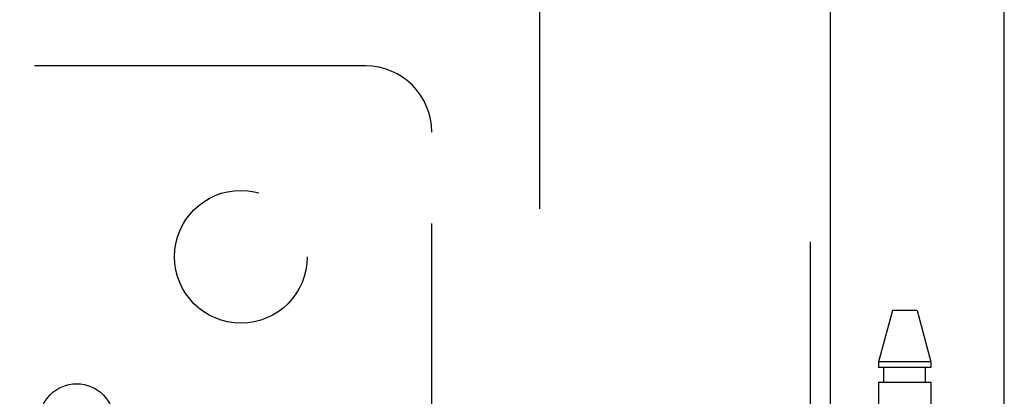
# Model space of a CAD drawing. Header units: inches. Extents: x 0 to 227, y 0 to 147.
# Tile 217 of 256: x 95.77 to 99.48, y 104.76 to 106.18. Entities that reach past the tile are written whole.
import ezdxf

# ---------------------------------------------------------------- set-up
doc = ezdxf.new("R2010")
doc.units = ezdxf.units.IN
doc.header["$LTSCALE"] = 12.466667
doc.header["$MEASUREMENT"] = 0
doc.linetypes.add('HIDDEN', pattern=[0.2, 0.1, -0.1])
doc.layers.get('0').update_dxf_attribs({"linetype": 'CONTINUOUS'})
for name, color, linetype in [('DEFAULT_2', 8, 'HIDDEN'), ('RIGHTHAND_DOOR_ASSEMBLY', 7, 'CONTINUOUS'), ('SUBPANEL', 7, 'CONTINUOUS')]:
    doc.layers.add(name, color=color, linetype=linetype)

msp = doc.modelspace()

# ---------------------------------------------------------------- linework, layer by layer
at = {"color": 3, "linetype": 'Continuous'}
msp.add_line((99.4759, 36.2633), (99.4759, 111.1853), dxfattribs=at)
at = {"layer": 'DEFAULT_2', "color": 8, "linetype": 'HIDDEN'}
msp.add_line((97.7259, 106.7113), (97.7259, 37.6073), dxfattribs=at)
at = {"layer": 'RIGHTHAND_DOOR_ASSEMBLY', "color": 8, "linetype": 'HIDDEN'}
for p, q in [((98.7452, 107.8343), (98.7452, 36.4843)), ((99.0542, 105.0823), (99.0027, 104.8882)), ((99.1472, 105.0823), (99.0542, 105.0823)), ((99.1472, 105.0823), (99.1987, 104.8882)), ((99.0027, 104.8882), (99.0027, 104.8673)), ((99.1987, 104.8882), (99.0027, 104.8882)), ((99.1987, 104.8882), (99.1987, 104.8673)), ((99.1987, 104.8673), (99.0027, 104.8673)), ((99.0222, 104.8123), (99.0222, 104.8673)), ((99.1792, 104.8123), (99.1792, 104.8673)), ((99.0027, 104.8123), (99.0027, 101.6299)), ((99.0027, 104.8123), (99.1987, 104.8123)), ((99.1987, 104.8123), (99.1987, 101.6299))]:
    msp.add_line(p, q, dxfattribs=at)
at = {"layer": 'RIGHTHAND_DOOR_ASSEMBLY', "color": 3, "linetype": 'Continuous'}
msp.add_line((98.8202, 107.8343), (98.8202, 36.4843), dxfattribs=at)
at = {"layer": 'SUBPANEL', "color": 8, "linetype": 'HIDDEN'}
for p, q in [((97.0697, 106.003), (95.48, 106.003)), ((97.3197, 104.1634), (97.3197, 105.753))]:
    msp.add_line(p, q, dxfattribs=at)
for centre, radius in [((96.6009, 105.2843), 0.25), ((95.9822, 104.6656), 0.1405)]:
    msp.add_circle(centre, radius, dxfattribs=at)
msp.add_arc((97.0697, 105.753), 0.25, 0, 90, dxfattribs=at)

doc.saveas('drawing.dxf')
